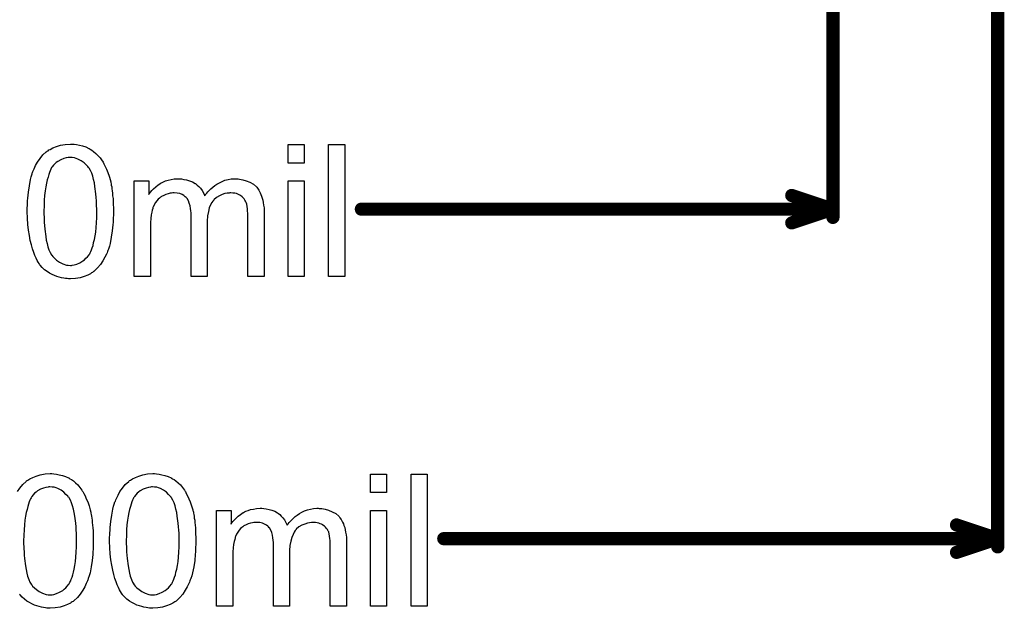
# Model space of a CAD drawing. Extents: x -1.5 to 9, y -3 to 5.
# Tile 21 of 256: x 0.606 to 1.204, y -0.642 to -0.285. Entities that reach past the tile are written whole.
import ezdxf

# ---------------------------------------------------------------- set-up
doc = ezdxf.new("R2010")
doc.units = 0
doc.layers.get('0').update_dxf_attribs({"linetype": 'CONTINUOUS'})
doc.layers.add('qfn16-30-34-a_mechanical_18', color=1, linetype='CONTINUOUS')

# ---------------------------------------------------------------- blocks, each defined once
blk = doc.blocks.new('D58')
at = {"const_width": 0.004}
blk.add_lwpolyline([(-0.002, 0, 1), (0.002, 0, 1)], format="xyb", close=True, dxfattribs=at)

msp = doc.modelspace()

# ---------------------------------------------------------------- linework, layer by layer
at = {"layer": 'qfn16-30-34-a_mechanical_18', "color": 1, "const_width": 0.008}
for points in [[(1.1, -0.405), (1.1, 0.75)], [(1.2, -0.605), (1.2, 0.61)], [(1.075, -0.391667), (1.1, -0.4)], [(0.813796, -0.4), (1.1, -0.4)], [(1.075, -0.408333), (1.1, -0.4)], [(1.175, -0.591667), (1.2, -0.6)], [(0.863796, -0.6), (1.2, -0.6)], [(1.175, -0.608333), (1.2, -0.6)]]:
    msp.add_lwpolyline(points, dxfattribs=at)
at = {"layer": 'qfn16-30-34-a_mechanical_18', "color": 1}
for points in [[(0.639502, -0.360604), (0.641006, -0.360836), (0.642742, -0.361183), (0.644593, -0.361645), (0.64656, -0.362224), (0.648411, -0.363149), (0.648527, -0.363149), (0.648642, -0.363265), (0.649221, -0.363612), (0.650146, -0.364191), (0.651303, -0.365001), (0.652576, -0.366158), (0.653965, -0.36743), (0.655237, -0.368935), (0.65651, -0.37067), (0.656626, -0.370901), (0.657088, -0.37148), (0.657551, -0.372521), (0.658361, -0.374025), (0.659055, -0.375761), (0.659981, -0.377728), (0.660791, -0.380042), (0.661485, -0.382587), (0.661485, -0.382703), (0.661601, -0.382934), (0.661716, -0.383281), (0.661832, -0.38386), (0.661948, -0.384554), (0.662063, -0.385364), (0.662295, -0.386405), (0.662411, -0.387562), (0.662642, -0.388835), (0.662758, -0.390223), (0.662873, -0.391843), (0.663105, -0.393463), (0.663221, -0.395314), (0.663221, -0.397165), (0.663336, -0.399248), (0.663336, -0.401446), (0.663336, -0.401562), (0.663336, -0.402025), (0.663336, -0.402835), (0.663336, -0.40376), (0.663221, -0.405033), (0.663221, -0.406421), (0.663105, -0.407925), (0.662989, -0.409545), (0.662642, -0.413248), (0.662063, -0.417066), (0.661369, -0.420768), (0.660907, -0.422504), (0.660328, -0.424239), (0.660328, -0.424355), (0.660212, -0.424586), (0.659981, -0.425049), (0.65975, -0.425627), (0.659518, -0.426437), (0.659055, -0.427247), (0.65813, -0.429214), (0.656973, -0.431297), (0.655469, -0.433611), (0.653733, -0.435693), (0.65165, -0.43766), (0.651535, -0.43766), (0.651419, -0.437892), (0.651072, -0.438123), (0.650609, -0.438354), (0.650031, -0.438702), (0.649452, -0.439164), (0.647717, -0.439974), (0.645634, -0.440784), (0.643204, -0.441594), (0.640312, -0.442057), (0.637188, -0.442288), (0.636031, -0.442288), (0.635221, -0.442173), (0.634295, -0.442057), (0.633139, -0.441825), (0.631866, -0.441594), (0.630477, -0.441247), (0.629089, -0.440784), (0.627585, -0.440321), (0.626081, -0.439627), (0.624577, -0.438817), (0.623073, -0.437892), (0.621568, -0.436735), (0.62018, -0.435462), (0.618907, -0.434074), (0.618792, -0.433958), (0.61856, -0.433611), (0.618213, -0.433032), (0.617635, -0.432107), (0.617056, -0.431065), (0.616478, -0.429677), (0.615668, -0.428057), (0.614974, -0.426206), (0.614279, -0.424123), (0.613585, -0.421694), (0.612891, -0.419033), (0.612312, -0.416024), (0.611734, -0.412785), (0.611387, -0.409314), (0.611155, -0.405496), (0.61104, -0.401446), (0.61104, -0.40133), (0.61104, -0.400868), (0.61104, -0.400058), (0.61104, -0.399132), (0.611155, -0.39786), (0.611155, -0.396471), (0.611271, -0.394967), (0.611387, -0.393231), (0.611734, -0.389645), (0.612312, -0.385827), (0.613007, -0.382009), (0.61347, -0.380273), (0.613932, -0.378538), (0.613932, -0.378422), (0.614048, -0.37819), (0.614279, -0.377728), (0.614511, -0.377149), (0.614742, -0.376339), (0.615205, -0.375529), (0.616131, -0.373562), (0.617288, -0.37148), (0.618792, -0.369282), (0.620527, -0.367083), (0.62261, -0.365232), (0.622726, -0.365232), (0.622841, -0.365001), (0.623188, -0.364769), (0.623651, -0.364538), (0.62423, -0.364075), (0.624924, -0.363728), (0.626659, -0.362802), (0.628742, -0.361993), (0.631172, -0.361183), (0.634064, -0.36072), (0.637188, -0.360488), (0.638229, -0.360488), (0.639502, -0.360604)], [(0.779152, -0.372058), (0.769317, -0.372058), (0.769317, -0.360836), (0.779152, -0.360836), (0.779152, -0.372058)], [(0.803796, -0.4409), (0.793962, -0.4409), (0.793962, -0.360836), (0.803796, -0.360836), (0.803796, -0.4409)], [(0.637072, -0.368587), (0.636378, -0.368587), (0.635915, -0.368703), (0.634643, -0.368935), (0.633139, -0.369282), (0.631403, -0.369976), (0.629552, -0.371017), (0.628626, -0.371711), (0.627701, -0.372406), (0.626891, -0.373331), (0.626081, -0.374372), (0.626081, -0.374488), (0.625849, -0.374719), (0.625618, -0.375182), (0.625271, -0.375761), (0.624924, -0.376686), (0.624461, -0.377728), (0.624114, -0.379), (0.623651, -0.380505), (0.623188, -0.38224), (0.622726, -0.384207), (0.622263, -0.386405), (0.621916, -0.388835), (0.621568, -0.391612), (0.621337, -0.39462), (0.621221, -0.39786), (0.621106, -0.401446), (0.621106, -0.401678), (0.621106, -0.402256), (0.621106, -0.403297), (0.621221, -0.404686), (0.621221, -0.40619), (0.621337, -0.408041), (0.621453, -0.410008), (0.621684, -0.412091), (0.622263, -0.416603), (0.62261, -0.418801), (0.623073, -0.420884), (0.623535, -0.422851), (0.62423, -0.424702), (0.624924, -0.426322), (0.625734, -0.42771), (0.625734, -0.427826), (0.625965, -0.427942), (0.626544, -0.428751), (0.627585, -0.429793), (0.628858, -0.43095), (0.630593, -0.432107), (0.63256, -0.433148), (0.634758, -0.433958), (0.635915, -0.434074), (0.637188, -0.434189), (0.637882, -0.434189), (0.638345, -0.434074), (0.639502, -0.433842), (0.641122, -0.433379), (0.642857, -0.43257), (0.644824, -0.431413), (0.64575, -0.430718), (0.646675, -0.429793), (0.647601, -0.428867), (0.648527, -0.42771), (0.648527, -0.427594), (0.648758, -0.427363), (0.648989, -0.427016), (0.649221, -0.426437), (0.649684, -0.425627), (0.650031, -0.424586), (0.650494, -0.423429), (0.650956, -0.422041), (0.651303, -0.420305), (0.651766, -0.418454), (0.652229, -0.416256), (0.652576, -0.413942), (0.652808, -0.411165), (0.653039, -0.408272), (0.65327, -0.405033), (0.65327, -0.401446), (0.65327, -0.40133), (0.65327, -0.401215), (0.65327, -0.400636), (0.65327, -0.399595), (0.653155, -0.398207), (0.653155, -0.396702), (0.653039, -0.394851), (0.652923, -0.392884), (0.652692, -0.390686), (0.652113, -0.386289), (0.651766, -0.384091), (0.651303, -0.382009), (0.650841, -0.380042), (0.650146, -0.37819), (0.649452, -0.376571), (0.648642, -0.375182), (0.648642, -0.375067), (0.648411, -0.374951), (0.648179, -0.374604), (0.647832, -0.374141), (0.646791, -0.3731), (0.645518, -0.371827), (0.643783, -0.37067), (0.641816, -0.369629), (0.640775, -0.369166), (0.639618, -0.368819), (0.638345, -0.368703), (0.637072, -0.368587)], [(0.738194, -0.381661), (0.739004, -0.381661), (0.739814, -0.381777), (0.741781, -0.382124), (0.743863, -0.382703), (0.746062, -0.383628), (0.74826, -0.384785), (0.750111, -0.386405), (0.750343, -0.386637), (0.750805, -0.387331), (0.751615, -0.388372), (0.751962, -0.389182), (0.752425, -0.389992), (0.752888, -0.391033), (0.753235, -0.392075), (0.753698, -0.393231), (0.754045, -0.39462), (0.754276, -0.396008), (0.754508, -0.397628), (0.754739, -0.399248), (0.754739, -0.401099), (0.754739, -0.4409), (0.744905, -0.4409), (0.744905, -0.404454), (0.744905, -0.404339), (0.744905, -0.404223), (0.744905, -0.403529), (0.744905, -0.402488), (0.744789, -0.401215), (0.744673, -0.399826), (0.744558, -0.398438), (0.744326, -0.39705), (0.743979, -0.396008), (0.743979, -0.395893), (0.743748, -0.395546), (0.743516, -0.395083), (0.743169, -0.394504), (0.742706, -0.39381), (0.742128, -0.393116), (0.741434, -0.392422), (0.740508, -0.391727), (0.740392, -0.391612), (0.740045, -0.391496), (0.739582, -0.391265), (0.738773, -0.390918), (0.737963, -0.39057), (0.736921, -0.390339), (0.73588, -0.390223), (0.734607, -0.390108), (0.734029, -0.390108), (0.733566, -0.390223), (0.732409, -0.390339), (0.731021, -0.39057), (0.729401, -0.391149), (0.727665, -0.391843), (0.72593, -0.392884), (0.72431, -0.394273), (0.724194, -0.394504), (0.723732, -0.395083), (0.723037, -0.396008), (0.722343, -0.397397), (0.721533, -0.399248), (0.720955, -0.401446), (0.720492, -0.404107), (0.720261, -0.407231), (0.720261, -0.4409), (0.710426, -0.4409), (0.710426, -0.403297), (0.710426, -0.403182), (0.710426, -0.40295), (0.710426, -0.402719), (0.710426, -0.402256), (0.71031, -0.400983), (0.710079, -0.399595), (0.709848, -0.397975), (0.709385, -0.396355), (0.708806, -0.394851), (0.707996, -0.393463), (0.707881, -0.393347), (0.707534, -0.392884), (0.706955, -0.392422), (0.706145, -0.391727), (0.705104, -0.391149), (0.703716, -0.39057), (0.702096, -0.390223), (0.700129, -0.390108), (0.699435, -0.390108), (0.698625, -0.390223), (0.697699, -0.390339), (0.696542, -0.390686), (0.695154, -0.391033), (0.693881, -0.391612), (0.692493, -0.392306), (0.692377, -0.392422), (0.691914, -0.392769), (0.691336, -0.393231), (0.690526, -0.393926), (0.689716, -0.394851), (0.688906, -0.396008), (0.688096, -0.397281), (0.687402, -0.398785), (0.687286, -0.399017), (0.68717, -0.399595), (0.686939, -0.400521), (0.686592, -0.401793), (0.686245, -0.403529), (0.686013, -0.405611), (0.685898, -0.408041), (0.685782, -0.410818), (0.685782, -0.4409), (0.675947, -0.4409), (0.675947, -0.382818), (0.684741, -0.382818), (0.684741, -0.391149), (0.684856, -0.390918), (0.685203, -0.390455), (0.685898, -0.389645), (0.686708, -0.388719), (0.687749, -0.387562), (0.689022, -0.386405), (0.69041, -0.385248), (0.69203, -0.384207), (0.692261, -0.384091), (0.69284, -0.383744), (0.693765, -0.383397), (0.695038, -0.382818), (0.696542, -0.382356), (0.698278, -0.382009), (0.700245, -0.381661), (0.702327, -0.381546), (0.703368, -0.381546), (0.704641, -0.381661), (0.706029, -0.381893), (0.707765, -0.38224), (0.7095, -0.382703), (0.711236, -0.383397), (0.712856, -0.384323), (0.713087, -0.384438), (0.71355, -0.384785), (0.714244, -0.385364), (0.71517, -0.386289), (0.716095, -0.387331), (0.717137, -0.388603), (0.718062, -0.390108), (0.718756, -0.391843), (0.718872, -0.391727), (0.719104, -0.39138), (0.719451, -0.390918), (0.720029, -0.390223), (0.720723, -0.389413), (0.721533, -0.388603), (0.722459, -0.387678), (0.723616, -0.386637), (0.724889, -0.385711), (0.726161, -0.384785), (0.727665, -0.383976), (0.729285, -0.383166), (0.731021, -0.382471), (0.732872, -0.382009), (0.734723, -0.381661), (0.736806, -0.381546), (0.737616, -0.381546), (0.738194, -0.381661)], [(0.779152, -0.4409), (0.769317, -0.4409), (0.769317, -0.382818), (0.779152, -0.382818), (0.779152, -0.4409)], [(0.605041, -0.57148), (0.606545, -0.569282), (0.608281, -0.567083), (0.610363, -0.565232), (0.610479, -0.565232), (0.610595, -0.565001), (0.610942, -0.564769), (0.611404, -0.564538), (0.611983, -0.564075), (0.612677, -0.563728), (0.614413, -0.562802), (0.616495, -0.561992), (0.618925, -0.561183), (0.621817, -0.56072), (0.624941, -0.560488), (0.625983, -0.560488), (0.627255, -0.560604)], [(0.627255, -0.560604), (0.62876, -0.560836), (0.630495, -0.561183), (0.632346, -0.561645), (0.634313, -0.562224), (0.636164, -0.563149), (0.63628, -0.563149), (0.636396, -0.563265), (0.636974, -0.563612), (0.6379, -0.564191), (0.639057, -0.565001), (0.64033, -0.566158), (0.641718, -0.56743), (0.642991, -0.568934), (0.644263, -0.57067), (0.644379, -0.570901), (0.644842, -0.57148), (0.645305, -0.572521), (0.646115, -0.574025), (0.646809, -0.575761), (0.647734, -0.577728), (0.648544, -0.580042), (0.649238, -0.582587), (0.649238, -0.582703), (0.649354, -0.582934), (0.64947, -0.583281), (0.649586, -0.58386), (0.649701, -0.584554), (0.649817, -0.585364), (0.650048, -0.586405), (0.650164, -0.587562), (0.650395, -0.588835), (0.650511, -0.590223), (0.650627, -0.591843), (0.650858, -0.593463), (0.650974, -0.595314), (0.650974, -0.597165), (0.65109, -0.599248), (0.65109, -0.601446), (0.65109, -0.601562), (0.65109, -0.602025), (0.65109, -0.602835), (0.65109, -0.60376), (0.650974, -0.605033), (0.650974, -0.606421), (0.650858, -0.607925), (0.650742, -0.609545), (0.650395, -0.613248), (0.649817, -0.617066), (0.649123, -0.620768), (0.64866, -0.622504), (0.648081, -0.624239), (0.648081, -0.624355), (0.647966, -0.624586), (0.647734, -0.625049), (0.647503, -0.625628), (0.647271, -0.626437), (0.646809, -0.627247), (0.645883, -0.629214), (0.644726, -0.631297), (0.643222, -0.633611), (0.641486, -0.635693), (0.639404, -0.63766), (0.639288, -0.63766), (0.639173, -0.637892), (0.638825, -0.638123), (0.638363, -0.638355), (0.637784, -0.638702), (0.637206, -0.639164), (0.63547, -0.639974), (0.633388, -0.640784), (0.630958, -0.641594), (0.628065, -0.642057), (0.624941, -0.642288), (0.623784, -0.642288), (0.622975, -0.642173), (0.622049, -0.642057), (0.620892, -0.641826), (0.619619, -0.641594), (0.618231, -0.641247), (0.616842, -0.640784), (0.615338, -0.640321), (0.613834, -0.639627), (0.61233, -0.638817), (0.610826, -0.637892), (0.609322, -0.636735), (0.607933, -0.635462), (0.606661, -0.634074), (0.606545, -0.633958), (0.606314, -0.633611)], [(0.689502, -0.560604), (0.691006, -0.560836), (0.692742, -0.561183), (0.694593, -0.561645), (0.69656, -0.562224), (0.698411, -0.563149), (0.698527, -0.563149), (0.698642, -0.563265), (0.699221, -0.563612), (0.700146, -0.564191), (0.701303, -0.565001), (0.702576, -0.566158), (0.703965, -0.56743), (0.705237, -0.568934), (0.70651, -0.57067), (0.706626, -0.570901), (0.707088, -0.57148), (0.707551, -0.572521), (0.708361, -0.574025), (0.709055, -0.575761), (0.709981, -0.577728), (0.710791, -0.580042), (0.711485, -0.582587), (0.711485, -0.582703), (0.711601, -0.582934), (0.711716, -0.583281), (0.711832, -0.58386), (0.711948, -0.584554), (0.712063, -0.585364), (0.712295, -0.586405), (0.712411, -0.587562), (0.712642, -0.588835), (0.712758, -0.590223), (0.712873, -0.591843), (0.713105, -0.593463), (0.713221, -0.595314), (0.713221, -0.597165), (0.713336, -0.599248), (0.713336, -0.601446), (0.713336, -0.601562), (0.713336, -0.602025), (0.713336, -0.602835), (0.713336, -0.60376), (0.713221, -0.605033), (0.713221, -0.606421), (0.713105, -0.607925), (0.712989, -0.609545), (0.712642, -0.613248), (0.712063, -0.617066), (0.711369, -0.620768), (0.710907, -0.622504), (0.710328, -0.624239), (0.710328, -0.624355), (0.710212, -0.624586), (0.709981, -0.625049), (0.70975, -0.625628), (0.709518, -0.626437), (0.709055, -0.627247), (0.70813, -0.629214), (0.706973, -0.631297), (0.705469, -0.633611), (0.703733, -0.635693), (0.70165, -0.63766), (0.701535, -0.63766), (0.701419, -0.637892), (0.701072, -0.638123), (0.700609, -0.638355), (0.700031, -0.638702), (0.699452, -0.639164), (0.697717, -0.639974), (0.695634, -0.640784), (0.693204, -0.641594), (0.690312, -0.642057), (0.687188, -0.642288), (0.686031, -0.642288), (0.685221, -0.642173), (0.684295, -0.642057), (0.683139, -0.641826), (0.681866, -0.641594), (0.680477, -0.641247), (0.679089, -0.640784), (0.677585, -0.640321), (0.676081, -0.639627), (0.674577, -0.638817), (0.673073, -0.637892), (0.671568, -0.636735), (0.67018, -0.635462), (0.668907, -0.634074), (0.668792, -0.633958), (0.66856, -0.633611), (0.668213, -0.633032), (0.667635, -0.632107), (0.667056, -0.631065), (0.666478, -0.629677), (0.665668, -0.628057), (0.664974, -0.626206), (0.664279, -0.624123), (0.663585, -0.621694), (0.662891, -0.619033), (0.662312, -0.616024), (0.661734, -0.612785), (0.661387, -0.609314), (0.661155, -0.605496), (0.66104, -0.601446), (0.66104, -0.601331), (0.66104, -0.600868), (0.66104, -0.600058), (0.66104, -0.599132), (0.661155, -0.59786), (0.661155, -0.596471), (0.661271, -0.594967), (0.661387, -0.593231), (0.661734, -0.589645), (0.662312, -0.585827), (0.663007, -0.582009), (0.66347, -0.580273), (0.663932, -0.578538), (0.663932, -0.578422), (0.664048, -0.578191), (0.664279, -0.577728), (0.664511, -0.577149), (0.664742, -0.576339), (0.665205, -0.575529), (0.666131, -0.573562), (0.667288, -0.57148), (0.668792, -0.569282), (0.670527, -0.567083), (0.67261, -0.565232), (0.672726, -0.565232), (0.672841, -0.565001), (0.673188, -0.564769), (0.673651, -0.564538), (0.67423, -0.564075), (0.674924, -0.563728), (0.676659, -0.562802), (0.678742, -0.561992), (0.681172, -0.561183), (0.684064, -0.56072), (0.687188, -0.560488), (0.688229, -0.560488), (0.689502, -0.560604)], [(0.829152, -0.572058), (0.819317, -0.572058), (0.819317, -0.560836), (0.829152, -0.560836), (0.829152, -0.572058)], [(0.853796, -0.6409), (0.843962, -0.6409), (0.843962, -0.560836), (0.853796, -0.560836), (0.853796, -0.6409)], [(0.624826, -0.568587), (0.624131, -0.568587), (0.623669, -0.568703), (0.622396, -0.568934), (0.620892, -0.569282), (0.619156, -0.569976), (0.617305, -0.571017), (0.61638, -0.571711), (0.615454, -0.572405), (0.614644, -0.573331), (0.613834, -0.574372), (0.613834, -0.574488), (0.613603, -0.57472), (0.613371, -0.575182), (0.613024, -0.575761), (0.612677, -0.576686), (0.612214, -0.577728), (0.611867, -0.579), (0.611404, -0.580505), (0.610942, -0.58224), (0.610479, -0.584207), (0.610016, -0.586405), (0.609669, -0.588835), (0.609322, -0.591612), (0.609091, -0.59462), (0.608975, -0.59786), (0.608859, -0.601446), (0.608859, -0.601678), (0.608859, -0.602256), (0.608859, -0.603297), (0.608975, -0.604686), (0.608975, -0.60619), (0.609091, -0.608041), (0.609206, -0.610008), (0.609438, -0.612091), (0.610016, -0.616603), (0.610363, -0.618801), (0.610826, -0.620884), (0.611289, -0.622851), (0.611983, -0.624702), (0.612677, -0.626322), (0.613487, -0.62771), (0.613487, -0.627826), (0.613718, -0.627942), (0.614297, -0.628751), (0.615338, -0.629793), (0.616611, -0.63095), (0.618346, -0.632107), (0.620313, -0.633148), (0.622512, -0.633958), (0.623669, -0.634074), (0.624941, -0.634189), (0.625636, -0.634189), (0.626098, -0.634074), (0.627255, -0.633842), (0.628875, -0.633379), (0.630611, -0.632569), (0.632578, -0.631413), (0.633503, -0.630718), (0.634429, -0.629793), (0.635354, -0.628867), (0.63628, -0.62771), (0.63628, -0.627594), (0.636511, -0.627363), (0.636743, -0.627016), (0.636974, -0.626437), (0.637437, -0.625628), (0.637784, -0.624586), (0.638247, -0.623429), (0.63871, -0.622041), (0.639057, -0.620305), (0.63952, -0.618454), (0.639982, -0.616256), (0.64033, -0.613942), (0.640561, -0.611165), (0.640792, -0.608273), (0.641024, -0.605033), (0.641024, -0.601446), (0.641024, -0.601331), (0.641024, -0.601215), (0.641024, -0.600636), (0.641024, -0.599595), (0.640908, -0.598207), (0.640908, -0.596702), (0.640792, -0.594851), (0.640677, -0.592884), (0.640445, -0.590686), (0.639867, -0.586289), (0.63952, -0.584091), (0.639057, -0.582009), (0.638594, -0.580042), (0.6379, -0.578191), (0.637206, -0.576571), (0.636396, -0.575182), (0.636396, -0.575067), (0.636164, -0.574951), (0.635933, -0.574604), (0.635586, -0.574141), (0.634544, -0.5731), (0.633272, -0.571827), (0.631536, -0.57067), (0.629569, -0.569629), (0.628528, -0.569166), (0.627371, -0.568819), (0.626098, -0.568703), (0.624826, -0.568587)], [(0.687072, -0.568587), (0.686378, -0.568587), (0.685915, -0.568703), (0.684643, -0.568934), (0.683139, -0.569282), (0.681403, -0.569976), (0.679552, -0.571017), (0.678626, -0.571711), (0.677701, -0.572405), (0.676891, -0.573331), (0.676081, -0.574372), (0.676081, -0.574488), (0.675849, -0.57472), (0.675618, -0.575182), (0.675271, -0.575761), (0.674924, -0.576686), (0.674461, -0.577728), (0.674114, -0.579), (0.673651, -0.580505), (0.673188, -0.58224), (0.672726, -0.584207), (0.672263, -0.586405), (0.671916, -0.588835), (0.671568, -0.591612), (0.671337, -0.59462), (0.671221, -0.59786), (0.671106, -0.601446), (0.671106, -0.601678), (0.671106, -0.602256), (0.671106, -0.603297), (0.671221, -0.604686), (0.671221, -0.60619), (0.671337, -0.608041), (0.671453, -0.610008), (0.671684, -0.612091), (0.672263, -0.616603), (0.67261, -0.618801), (0.673073, -0.620884), (0.673535, -0.622851), (0.67423, -0.624702), (0.674924, -0.626322), (0.675734, -0.62771), (0.675734, -0.627826), (0.675965, -0.627942), (0.676544, -0.628751), (0.677585, -0.629793), (0.678858, -0.63095), (0.680593, -0.632107), (0.68256, -0.633148), (0.684758, -0.633958), (0.685915, -0.634074), (0.687188, -0.634189), (0.687882, -0.634189), (0.688345, -0.634074), (0.689502, -0.633842), (0.691122, -0.633379), (0.692857, -0.632569), (0.694824, -0.631413), (0.69575, -0.630718), (0.696675, -0.629793), (0.697601, -0.628867), (0.698527, -0.62771), (0.698527, -0.627594), (0.698758, -0.627363), (0.698989, -0.627016), (0.699221, -0.626437), (0.699684, -0.625628), (0.700031, -0.624586), (0.700494, -0.623429), (0.700956, -0.622041), (0.701303, -0.620305), (0.701766, -0.618454), (0.702229, -0.616256), (0.702576, -0.613942), (0.702808, -0.611165), (0.703039, -0.608273), (0.70327, -0.605033), (0.70327, -0.601446), (0.70327, -0.601331), (0.70327, -0.601215), (0.70327, -0.600636), (0.70327, -0.599595), (0.703155, -0.598207), (0.703155, -0.596702), (0.703039, -0.594851), (0.702923, -0.592884), (0.702692, -0.590686), (0.702113, -0.586289), (0.701766, -0.584091), (0.701303, -0.582009), (0.700841, -0.580042), (0.700146, -0.578191), (0.699452, -0.576571), (0.698642, -0.575182), (0.698642, -0.575067), (0.698411, -0.574951), (0.698179, -0.574604), (0.697832, -0.574141), (0.696791, -0.5731), (0.695518, -0.571827), (0.693783, -0.57067), (0.691816, -0.569629), (0.690775, -0.569166), (0.689618, -0.568819), (0.688345, -0.568703), (0.687072, -0.568587)], [(0.788194, -0.581662), (0.789004, -0.581662), (0.789814, -0.581777), (0.791781, -0.582124), (0.793863, -0.582703), (0.796062, -0.583628), (0.79826, -0.584785), (0.800111, -0.586405), (0.800343, -0.586637), (0.800805, -0.587331), (0.801615, -0.588372), (0.801962, -0.589182), (0.802425, -0.589992), (0.802888, -0.591033), (0.803235, -0.592074), (0.803698, -0.593231), (0.804045, -0.59462), (0.804276, -0.596008), (0.804508, -0.597628), (0.804739, -0.599248), (0.804739, -0.601099), (0.804739, -0.6409), (0.794905, -0.6409), (0.794905, -0.604454), (0.794905, -0.604339), (0.794905, -0.604223), (0.794905, -0.603529), (0.794905, -0.602487), (0.794789, -0.601215), (0.794673, -0.599826), (0.794558, -0.598438), (0.794326, -0.59705), (0.793979, -0.596008), (0.793979, -0.595893), (0.793748, -0.595545), (0.793516, -0.595083), (0.793169, -0.594504), (0.792706, -0.59381), (0.792128, -0.593116), (0.791434, -0.592422), (0.790508, -0.591727), (0.790392, -0.591612), (0.790045, -0.591496), (0.789582, -0.591265), (0.788773, -0.590918), (0.787963, -0.59057), (0.786921, -0.590339), (0.78588, -0.590223), (0.784607, -0.590108), (0.784029, -0.590108), (0.783566, -0.590223), (0.782409, -0.590339), (0.781021, -0.59057), (0.779401, -0.591149), (0.777665, -0.591843), (0.77593, -0.592884), (0.77431, -0.594273), (0.774194, -0.594504), (0.773732, -0.595083), (0.773037, -0.596008), (0.772343, -0.597397), (0.771533, -0.599248), (0.770955, -0.601446), (0.770492, -0.604107), (0.770261, -0.607231), (0.770261, -0.6409), (0.760426, -0.6409), (0.760426, -0.603297), (0.760426, -0.603182), (0.760426, -0.60295), (0.760426, -0.602719), (0.760426, -0.602256), (0.76031, -0.600983), (0.760079, -0.599595), (0.759848, -0.597975), (0.759385, -0.596355), (0.758806, -0.594851), (0.757996, -0.593463), (0.757881, -0.593347), (0.757534, -0.592884), (0.756955, -0.592422), (0.756145, -0.591727), (0.755104, -0.591149), (0.753716, -0.59057), (0.752096, -0.590223), (0.750129, -0.590108), (0.749435, -0.590108), (0.748625, -0.590223), (0.747699, -0.590339), (0.746542, -0.590686), (0.745154, -0.591033), (0.743881, -0.591612), (0.742493, -0.592306), (0.742377, -0.592422), (0.741914, -0.592769), (0.741336, -0.593231), (0.740526, -0.593926), (0.739716, -0.594851), (0.738906, -0.596008), (0.738096, -0.597281), (0.737402, -0.598785), (0.737286, -0.599016), (0.73717, -0.599595), (0.736939, -0.600521), (0.736592, -0.601793), (0.736245, -0.603529), (0.736013, -0.605611), (0.735898, -0.608041), (0.735782, -0.610818), (0.735782, -0.6409), (0.725947, -0.6409), (0.725947, -0.582818), (0.734741, -0.582818), (0.734741, -0.591149), (0.734856, -0.590918), (0.735203, -0.590455), (0.735898, -0.589645), (0.736708, -0.588719), (0.737749, -0.587562), (0.739022, -0.586405), (0.74041, -0.585248), (0.74203, -0.584207), (0.742261, -0.584091), (0.74284, -0.583744), (0.743765, -0.583397), (0.745038, -0.582818), (0.746542, -0.582356), (0.748278, -0.582009), (0.750245, -0.581662), (0.752327, -0.581546), (0.753368, -0.581546), (0.754641, -0.581662), (0.756029, -0.581893), (0.757765, -0.58224), (0.7595, -0.582703), (0.761236, -0.583397), (0.762856, -0.584323), (0.763087, -0.584438), (0.76355, -0.584785), (0.764244, -0.585364), (0.76517, -0.586289), (0.766095, -0.587331), (0.767137, -0.588604), (0.768062, -0.590108), (0.768756, -0.591843), (0.768872, -0.591727), (0.769104, -0.59138), (0.769451, -0.590918), (0.770029, -0.590223), (0.770723, -0.589413), (0.771533, -0.588604), (0.772459, -0.587678), (0.773616, -0.586637), (0.774889, -0.585711), (0.776161, -0.584785), (0.777665, -0.583976), (0.779285, -0.583166), (0.781021, -0.582471), (0.782872, -0.582009), (0.784723, -0.581662), (0.786806, -0.581546), (0.787616, -0.581546), (0.788194, -0.581662)], [(0.829152, -0.6409), (0.819317, -0.6409), (0.819317, -0.582818), (0.829152, -0.582818), (0.829152, -0.6409)]]:
    msp.add_lwpolyline(points, dxfattribs=at)

# ---------------------------------------------------------------- block references
at = {"layer": 'qfn16-30-34-a_mechanical_18'}
for p in [(1.075, -0.391667), (0.813796, -0.4), (1.1, -0.4), (1.1, -0.4), (1.1, -0.4), (1.075, -0.408333), (1.1, -0.405), (1.175, -0.591667), (0.863796, -0.6), (1.2, -0.6), (1.2, -0.6), (1.2, -0.6), (1.2, -0.605), (1.175, -0.608333)]:
    msp.add_blockref('D58', p, dxfattribs=at)

doc.saveas('drawing.dxf')
